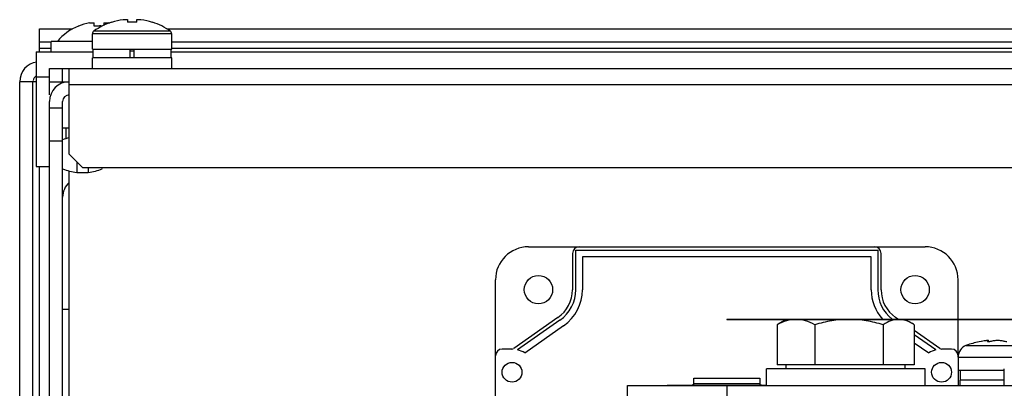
# Model space of a CAD drawing. Header units: millimetres. Extents: x 0 to 2500, y 0 to 2200.
# Tile 9 of 67: x 1347 to 1496, y 373 to 428. Entities that reach past the tile are written whole.
import ezdxf

# ---------------------------------------------------------------- set-up
doc = ezdxf.new("R2010")
doc.units = ezdxf.units.MM
doc.header["$LTSCALE"] = 143.407407
for name, color, linetype in [('00_COMPONENTS', 7, 'CONTINUOUS'), ('_1091541', 7, 'CONTINUOUS'), ('_15586', 7, 'CONTINUOUS'), ('_8934', 7, 'CONTINUOUS'), ('_986244', 7, 'CONTINUOUS')]:
    doc.layers.add(name, color=color, linetype=linetype)

msp = doc.modelspace()

# ---------------------------------------------------------------- linework, layer by layer
at = {"layer": '00_COMPONENTS', "color": 7, "linetype": 'CONTINUOUS'}
for p, q in [((1357.31, 427.95), (1358.03, 427.95)), ((1358.03, 427.45), (1358.03, 427.95)), ((1359.45, 427.95), (1360.16, 427.95)), ((1359.45, 427.95), (1359.45, 427.58)), ((1360.63, 428.06), (1360.64, 428.04)), ((1362.4, 428.44), (1363.03, 428.44)), ((1363.03, 428.44), (1363.03, 428.04)), ((1364.45, 428.44), (1365.07, 428.44)), ((1364.45, 428.04), (1364.45, 428.44)), ((1366.83, 428.04), (1366.84, 428.06)), ((1349.74, 427.05), (1354.74, 427.05)), ((1349.74, 423.55), (1349.74, 427.05)), ((1355.62, 427.45), (1355.61, 427.48)), ((1369.74, 426.28), (1357.74, 426.28)), ((1357.74, 423.95), (1357.74, 426.28)), ((1369.51, 426.72), (1357.97, 426.72)), ((1369, 427.05), (1918.47, 427.05)), ((1369.74, 423.95), (1369.74, 426.28)), ((1351.49, 425.05), (1349.74, 425.05)), ((1357.74, 425.15), (1351.49, 425.15)), ((1351.49, 423.55), (1351.49, 425.15)), ((1790.92, 425.05), (1369.74, 425.05)), ((1349.24, 423.55), (1357.84, 423.55)), ((1349.24, 423.55), (1349.24, 406.23)), ((1351.49, 424.05), (1349.74, 424.05)), ((1357.74, 423.95), (1369.74, 423.95)), ((1357.84, 422.65), (1357.84, 423.95)), ((1363.41, 423.95), (1363.41, 422.65)), ((1363.41, 423.7), (1364.06, 423.7)), ((1364.06, 422.65), (1364.06, 423.95)), ((1369.64, 422.65), (1369.64, 423.95)), ((1369.64, 423.55), (1790.9, 423.55)), ((1790.91, 424.05), (1369.74, 424.05)), ((1369.74, 422.65), (1357.74, 422.65)), ((1357.74, 421.05), (1357.74, 422.65)), ((1369.74, 421.05), (1369.74, 422.65)), ((1351.24, 421.05), (1936.24, 421.05)), ((1351.24, 417.05), (1351.24, 421.05)), ((1353.24, 419.05), (1353.24, 421.05)), ((1354.24, 408.05), (1354.24, 421.05)), ((1348.74, 419.05), (1346.74, 419.05)), ((1346.74, 296.05), (1346.74, 419.05)), ((1348.74, 296.05), (1348.74, 419.05)), ((1349.24, 419.05), (1348.76, 419.05)), ((1349.24, 419.8), (1351.24, 419.8)), ((1351.24, 419.05), (1354.24, 419.05)), ((1933.24, 418.55), (1354.24, 418.55)), ((1351.24, 318.95), (1351.24, 416.05)), ((1353.24, 318.95), (1353.24, 416.05)), ((1353.24, 415.05), (1351.24, 415.05)), ((1353.24, 412.05), (1354.24, 412.05)), ((1353.74, 412.05), (1353.74, 410.42)), ((1353.24, 410.05), (1351.24, 410.05)), ((1354.24, 408.05), (1356.24, 406.05)), ((1349.24, 406.23), (1351.24, 406.23)), ((1349.74, 296.05), (1349.74, 406.23)), ((1354.24, 362.05), (1354.24, 405.56)), ((1356.24, 406.05), (1932.24, 406.05)), ((1354.24, 384.55), (1353.24, 384.55)), ((1453.74, 383.1), (1525.74, 383.1)), ((1453.74, 383.1), (1453.74, 383.05)), ((1453.74, 383.05), (1525.74, 383.05)), ((1462.74, 383.05), (1461.63, 382.41)), ((1480.74, 383.05), (1481.85, 382.41)), ((1461.36, 382.25), (1461.36, 376.15)), ((1467.05, 382.25), (1467.05, 376.15)), ((1477.42, 382.25), (1477.42, 376.15)), ((1482.11, 382.25), (1482.11, 376.15)), ((1489.99, 379.12), (1497.36, 379.12)), ((1492.23, 379.72), (1491.93, 379.67)), ((1493.22, 379.68), (1493.22, 379.72)), ((1493.38, 379.67), (1493.38, 379.81)), ((1488.74, 377.34), (1497.36, 377.34)), ((1488.74, 377.34), (1488.74, 375.35)), ((1483.74, 375.55), (1459.74, 375.55)), ((1459.74, 373.05), (1459.74, 375.55)), ((1482.11, 376.15), (1461.36, 376.15)), ((1462.74, 375.55), (1462.74, 376.15)), ((1480.74, 375.55), (1480.74, 376.15)), ((1483.74, 373.05), (1483.74, 375.55)), ((1495.74, 373.05), (1495.74, 375.55)), ((1488.74, 375.35), (1495.74, 375.35)), ((1489.04, 375.35), (1489.04, 373.85)), ((1448.74, 373.35), (1458.74, 373.35)), ((1495.74, 373.85), (1488.99, 373.85)), ((1488.99, 373.85), (1488.99, 373.05))]:
    msp.add_line(p, q, dxfattribs=at)
for centre, radius, start, end in [((1358.74, 419.9), 8.17, 100.0393, 112.4377), ((1363.74, 418.55), 10, 108.0819, 125.2515), ((1358.74, 419.9), 8.17, 78.5818, 79.9607), ((1363.74, 418.55), 9.97, 97.7067, 108.0605), ((1363.74, 417), 11.06, 86.3191, 93.6809), ((1363.74, 418.55), 9.97, 71.9395, 82.2933), ((1363.74, 418.55), 10, 54.7485, 71.9181), ((1358.74, 419.9), 8.2, 112.4284, 140.19), ((1358.28, 426.28), 0.54, 125.2515, 180), ((1358.74, 418.78), 8.7, 89.4803, 94.6825), ((1358.74, 418.79), 8.7, 86.8555, 89.4793), ((1369.2, 426.28), 0.54, 0, 54.7485), ((1349.74, 419.05), 3, 97.8072, 180), ((1349.74, 419.05), 1, 120.007, 169.4464), ((1354.24, 416.05), 3, 90, 180), ((1354.24, 416.05), 1, 90, 180), ((1356.24, 401.55), 3, 131.8294, 180), ((1465.41, 375.92), 7.51, 120.1092, 122.6479), ((1478.06, 375.92), 7.51, 57.3521, 59.8908), ((1490.64, 377.34), 1.9, 109.8064, 180), ((1494.74, 365.95), 14, 101.5578, 109.8064), ((1494.23, 368.76), 11.14, 100.0133, 100.3097), ((1493.37, 379.81), 0.012, 0.3649, 15.5163)]:
    msp.add_arc(centre, radius, start, end, dxfattribs=at)
for points, knots in [([(1464.2, 383.05), (1463.72, 383.05), (1462.72, 382.89), (1461.81, 382.49), (1461.36, 382.25)], [0, 0, 0, 0, 0.488147, 1, 1, 1, 1]), ([(1467.05, 382.25), (1466.6, 382.49), (1465.68, 382.89), (1464.69, 383.05), (1464.2, 383.05)], [0, 0, 0, 0, 0.511854, 1, 1, 1, 1]), ([(1472.24, 383.05), (1471.36, 383.05), (1469.6, 382.9), (1467.89, 382.49), (1467.05, 382.25)], [0, 0, 0, 0, 0.499887, 1, 1, 1, 1]), ([(1477.42, 382.25), (1476.58, 382.49), (1474.87, 382.9), (1473.11, 383.05), (1472.24, 383.05)], [0, 0, 0, 0, 0.500113, 1, 1, 1, 1]), ([(1479.77, 383.05), (1479.37, 383.05), (1478.53, 382.88), (1477.79, 382.48), (1477.42, 382.25)], [0, 0, 0, 0, 0.481007, 1, 1, 1, 1]), ([(1481.83, 382.42), (1481.51, 382.61), (1480.85, 382.93), (1480.12, 383.05), (1479.77, 383.05)], [0, 0, 0, 0, 0.51576, 1, 1, 1, 1]), ([(1493.38, 379.81), (1493.37, 379.82), (1493.34, 379.84), (1493.28, 379.84), (1493.17, 379.84), (1493.04, 379.84), (1492.88, 379.82), (1492.62, 379.79), (1492.43, 379.76), (1492.29, 379.73)], [0, 0, 0, 0, 0.028299, 0.087935, 0.180537, 0.303533, 0.452659, 0.622556, 1, 1, 1, 1]), ([(1493.18, 379.7), (1493.18, 379.7), (1493.2, 379.71), (1493.21, 379.72), (1493.22, 379.72)], [0, 0, 0, 0, 0.335428, 1, 1, 1, 1]), ([(1493.38, 379.67), (1493.35, 379.67), (1493.31, 379.67), (1493.24, 379.67), (1493.21, 379.68), (1493.18, 379.69), (1493.18, 379.7)], [0, 0, 0, 0, 0.394645, 0.705275, 0.907267, 1, 1, 1, 1]), ([(1493.22, 379.72), (1493.26, 379.74), (1493.31, 379.76), (1493.36, 379.79), (1493.38, 379.81), (1493.38, 379.81)], [0, 0, 0, 0, 0.690228, 0.889097, 1, 1, 1, 1]), ([(1493.74, 379.72), (1493.69, 379.71), (1493.57, 379.68), (1493.45, 379.67), (1493.38, 379.67)], [0, 0, 0, 0, 0.436801, 1, 1, 1, 1]), ([(1495.73, 379.72), (1495.67, 379.75), (1495.53, 379.78), (1495.2, 379.83), (1494.74, 379.85), (1494.27, 379.83), (1493.94, 379.78), (1493.8, 379.75), (1493.74, 379.72)], [0, 0, 0, 0, 0.093377, 0.212818, 0.5, 0.787183, 0.906624, 1, 1, 1, 1]), ([(1496.1, 379.67), (1496.03, 379.67), (1495.9, 379.68), (1495.78, 379.71), (1495.73, 379.72)], [0, 0, 0, 0, 0.563199, 1, 1, 1, 1])]:
    msp.add_open_spline(points, degree=3, knots=knots, dxfattribs=at)
at = {"layer": '_1091541', "color": 7, "linetype": 'CONTINUOUS'}
for p, q in [((1423.74, 394.05), (1483.74, 394.05)), ((1430.89, 393.55), (1476.59, 393.55)), ((1430.89, 387.55), (1430.89, 393.55)), ((1476.59, 393.55), (1476.59, 387.55)), ((1430.39, 393.05), (1430.39, 387.55)), ((1475.59, 392.55), (1431.89, 392.55)), ((1431.89, 392.55), (1431.89, 387.55)), ((1475.59, 387.55), (1475.59, 392.55)), ((1477.09, 387.55), (1477.09, 393.05)), ((1418.74, 344.58), (1418.74, 389.05)), ((1488.74, 383.1), (1488.74, 389.05)), ((1428.19, 383.33), (1421.49, 378.64)), ((1479.61, 383.1), (1479.28, 383.33)), ((1488.74, 377.34), (1488.74, 383.05)), ((1428.48, 382.92), (1422.09, 378.45)), ((1423.16, 377.98), (1429.05, 382.11)), ((1485.98, 378.64), (1482.11, 381.35)), ((1485.39, 378.45), (1482.11, 380.74)), ((1421.2, 378.55), (1419.74, 378.55)), ((1482.11, 379.52), (1484.32, 377.98)), ((1487.74, 378.55), (1486.27, 378.55)), ((1448.74, 374.15), (1458.74, 374.15)), ((1448.74, 373.2), (1448.74, 374.15)), ((1458.74, 374.15), (1458.74, 373.2)), ((1488.74, 375.35), (1488.74, 373.05))]:
    msp.add_line(p, q, dxfattribs=at)
for centre, radius in [((1425.24, 387.55), 2.15), ((1482.24, 387.55), 2.15), ((1421.24, 375.05), 1.5), ((1486.24, 375.05), 1.5)]:
    msp.add_circle(centre, radius, dxfattribs=at)
for centre, radius, start, end in [((1423.74, 389.05), 5, 90, 180), ((1431.39, 393.05), 1, 90, 180), ((1476.09, 393.05), 1, 0, 90), ((1483.74, 389.05), 5, 0, 90), ((1425.24, 387.55), 5.15, 305, 360), ((1425.24, 387.55), 5.65, 305, 360), ((1425.24, 387.55), 6.65, 305, 360), ((1482.24, 387.55), 6.65, 180, 222.0339), ((1482.24, 387.55), 5.65, 180, 231.9857), ((1482.24, 387.55), 5.15, 180, 235), ((1419.74, 377.55), 1, 90, 180), ((1421.2, 379.05), 0.5, 270, 305), ((1486.27, 379.05), 0.5, 235, 270), ((1487.74, 377.55), 1, 0, 90), ((1421.24, 375.05), 3.5, 56.7173, 75.9759), ((1486.24, 375.05), 3.5, 104.0241, 123.2827), ((1453.74, 359.05), 15, 109.4712, 110.4471), ((1453.74, 359.05), 15, 69.5529, 70.5288)]:
    msp.add_arc(centre, radius, start, end, dxfattribs=at)
at = {"layer": '_15586', "color": 7, "linetype": 'CONTINUOUS'}
for p, q in [((1438.74, 373.05), (1525.74, 373.05)), ((1438.74, 357.85), (1438.74, 373.05)), ((1453.74, 373.05), (1453.74, 367.05))]:
    msp.add_line(p, q, dxfattribs=at)
at = {"layer": '_8934', "color": 7, "linetype": 'CONTINUOUS'}
for p, q in [((1355.37, 406.92), (1355.37, 405.3)), ((1355.37, 405.3), (1357.1, 405.3)), ((1357.1, 406.05), (1357.1, 405.3)), ((1359.24, 406.05), (1359.24, 405.88))]:
    msp.add_line(p, q, dxfattribs=at)
for centre, start, end in [((1356.24, 403.35), 105.4664, 113.5796), ((1356.24, 412.75), 246.4204, 263.3804), ((1356.24, 412.75), 276.6196, 293.5782)]:
    msp.add_arc(centre, 7.5, start, end, dxfattribs=at)
at = {"layer": '_986244', "color": 7, "linetype": 'CONTINUOUS'}
for p, q in [((1444.74, 373.1), (1459.74, 373.1)), ((1446.24, 373.05), (1446.24, 373.1))]:
    msp.add_line(p, q, dxfattribs=at)

doc.saveas('drawing.dxf')
